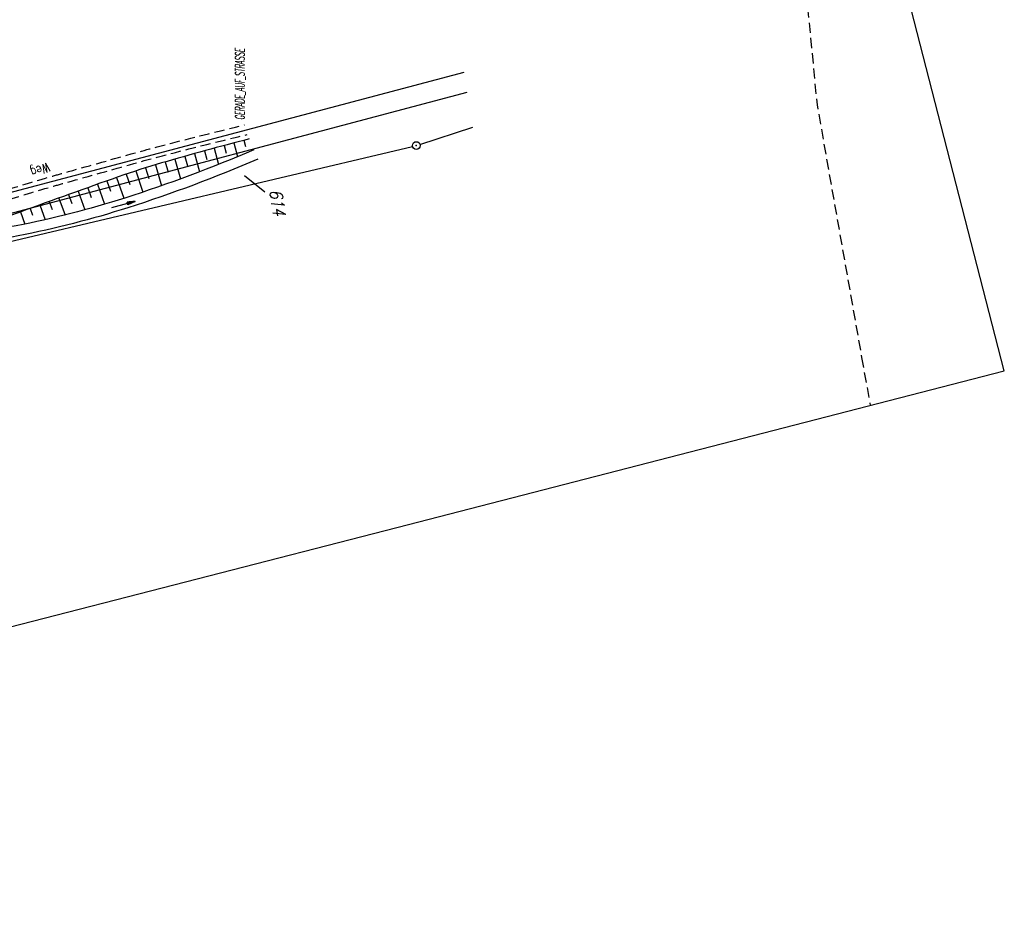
# Model space of a CAD drawing. Extents: x 447426 to 448116, y 440349 to 441552.
# Tile 10 of 96: x 447923 to 448116, y 440349 to 440522. Entities that reach past the tile are written whole.
import ezdxf

# ---------------------------------------------------------------- set-up
doc = ezdxf.new("R2010")
doc.units = 0
doc.header["$LTSCALE"] = 2
doc.header["$MEASUREMENT"] = 0
doc.linetypes.add('AUSGEZOGEN', pattern=[0])
doc.linetypes.add('GESTRICH-X2', pattern=[1.5, 1, -0.5])
doc.layers.get('0').update_dxf_attribs({"linetype": 'AUSGEZOGEN'})
for name, color, linetype in [('209-FLSTNR', 8, 'AUSGEZOGEN'), ('209-GRENZL', 8, 'AUSGEZOGEN'), ('209-GRENZP', 8, 'AUSGEZOGEN'), ('ANMERKUNG', 7, 'CONTINUOUS'), ('BOESCHG', 250, 'AUSGEZOGEN'), ('MULDE', 250, 'AUSGEZOGEN'), ('PFEILTOP', 200, 'AUSGEZOGEN'), ('Planeinteilung', 250, 'CONTINUOUS'), ('STROMLTG', 4, 'AUSGEZOGEN'), ('WEG', 250, 'GESTRICH-X2')]:
    doc.layers.add(name, color=color, linetype=linetype)
doc.styles.add('ROMANS', font='romans.shx', dxfattribs={"width": 0.8})

# ---------------------------------------------------------------- blocks, each defined once
blk = doc.blocks.new('1135420')
for p, q in [((1135, 420), (0, 420)), ((1135, 297), (1135, 420)), ((1135, 0), (1135, 297))]:
    blk.add_line(p, q)
blk = doc.blocks.new('PFEIL2')
at = {"color": 0}
for p, q in [((0.88, 0), (-2.4, -0.01)), ((0.88, -0.27), (0.88, 0.28)), ((0.88, 0.28), (2.43, 0.01)), ((0.91, 0.27), (0.88, 0.26)), ((0.97, 0.26), (0.88, 0.25)), ((1.02, 0.25), (0.88, 0.23)), ((1.07, 0.24), (0.88, 0.21)), ((1.13, 0.23), (0.88, 0.19)), ((1.18, 0.22), (0.88, 0.17)), ((1.24, 0.21), (0.88, 0.15)), ((1.29, 0.21), (0.88, 0.14)), ((1.34, 0.2), (0.88, 0.12)), ((1.4, 0.19), (0.88, 0.1)), ((1.45, 0.18), (0.88, 0.08)), ((1.51, 0.17), (0.88, 0.06)), ((1.56, 0.16), (0.88, 0.04)), ((1.61, 0.15), (0.88, 0.02)), ((1.67, 0.14), (0.88, 0.01)), ((1.72, 0.13), (0.88, -0.01)), ((1.78, 0.12), (0.88, -0.03)), ((1.83, 0.11), (0.88, -0.05)), ((1.88, 0.1), (0.88, -0.07)), ((1.94, 0.09), (0.88, -0.09)), ((2.05, 0.08), (0.88, -0.12)), ((1.99, 0.08), (0.88, -0.11)), ((2.1, 0.07), (0.88, -0.14)), ((2.15, 0.06), (0.88, -0.16)), ((2.21, 0.05), (0.88, -0.18)), ((2.26, 0.04), (0.88, -0.2)), ((2.32, 0.03), (0.88, -0.22)), ((2.37, 0.02), (0.88, -0.23)), ((2.42, 0.01), (0.88, -0.25)), ((2.43, 0.01), (0.88, -0.27))]:
    blk.add_line(p, q, dxfattribs=at)
blk = doc.blocks.new('GST')
at = {"color": 0}
blk.add_circle((0, 0), 0.75, dxfattribs=at)
blk.add_point((0, 0), dxfattribs=at)

msp = doc.modelspace()

# ---------------------------------------------------------------- linework, layer by layer
at = {"layer": '209-FLSTNR'}
msp.add_line((447971.17, 440488.32), (447967.18, 440491.55), dxfattribs=at)
at = {"layer": '209-GRENZL'}
for p, q in [((447918.46, 440487.56), (448010.26, 440511.89)), ((447910.8, 440481.43), (448010.89, 440507.95)), ((448001.6, 440497.72), (448011.98, 440501.1)), ((447912.47, 440476.58), (448000.16, 440497.32))]:
    msp.add_line(p, q, dxfattribs=at)
at = {"layer": 'BOESCHG'}
for p, q in [((447965.14, 440498), (447965.85, 440495.32)), ((447967.08, 440498.51), (447967.39, 440497.3)), ((447957.42, 440495.91), (447958.41, 440492.35)), ((447959.35, 440496.44), (447959.81, 440494.75)), ((447961.28, 440496.97), (447962.14, 440493.8)), ((447963.21, 440497.49), (447963.6, 440496.02)), ((447951.65, 440494.27), (447952.23, 440492.27)), ((447953.57, 440494.82), (447954.68, 440490.95)), ((447955.5, 440495.37), (447956.02, 440493.51)), ((447945.91, 440492.52), (447947.27, 440488.36)), ((447947.82, 440493.13), (447948.47, 440491.05)), ((447949.73, 440493.71), (447950.95, 440489.62)), ((447940.24, 440490.56), (447940.95, 440488.55)), ((447942.13, 440491.23), (447943.57, 440487.15)), ((447944.01, 440491.89), (447944.72, 440489.82)), ((447934.59, 440488.55), (447935.9, 440484.88)), ((447936.47, 440489.22), (447937.15, 440487.32)), ((447938.36, 440489.89), (447939.75, 440485.97)), ((447928.94, 440486.52), (447929.5, 440484.96)), ((447930.82, 440487.2), (447932.02, 440483.87)), ((447932.7, 440487.88), (447933.33, 440486.12)), ((447923.3, 440484.48), (447924.17, 440482.1)), ((447925.18, 440485.16), (447925.66, 440483.84)), ((447927.06, 440485.84), (447928.11, 440482.94))]:
    msp.add_line(p, q, dxfattribs=at)
msp.add_lwpolyline([(447968.14, 440498.78, 0.007196), (447950.97, 440494.08, 0.014346), (447942.47, 440491.35, 0.002507), (447923.35, 440484.5, -0.005569), (447914.73, 440481.46, -0.008485), (447914.18, 440481.29, -0.003607), (447906.18, 440478.94)], format="xyb", dxfattribs=at)
at = {"layer": 'MULDE', "flags": 128}
for points in [[(447969.06, 440496.67, -0.024188), (447943.73, 440487.2, -0.02972), (447922.44, 440481.76, -0.003512), (447912.75, 440479.96, 0.011245), (447909.68, 440479.34, 0.018234), (447908.86, 440479.12, 0.005794), (447906.25, 440478.29, 0.005511)], [(447969.85, 440494.83, -0.024188), (447944.34, 440485.29, -0.02972), (447922.82, 440479.79, -0.003512), (447913.1, 440477.99, 0.011245), (447910.12, 440477.39, 0.018234), (447909.44, 440477.21, 0.007115), (447906.29, 440476.2, 0.005511)]]:
    msp.add_lwpolyline(points, format="xyb", dxfattribs=at)
at = {"layer": 'STROMLTG', "linetype": 'GESTRICH-X2', "flags": 128}
for points in [[(447923.57, 440897.76), (447929.49, 440889.35), (447939.6, 440875.58), (447952.02, 440857.81), (447972.92, 440826.79), (447972.14, 440819.41), (447982, 440805.37), (447987.72, 440803.76), (448001.07, 440784.75), (448003.34, 440780.55), (448009.4, 440768.5), (448020.04, 440746.45), (448023.64, 440739.53), (448036.37, 440706.6), (448045.51, 440680.31), (448049.42, 440668.44), (448055.3, 440641.41), (448057.71, 440636.38), (448061.77, 440621.85), (448064.09, 440615.02), (448068.05, 440602.18), (448075.52, 440569.58), (448074.86, 440551.08), (448077.02, 440530.72), (448079.45, 440505.49), (448088.2, 440455.96)], [(448088.2, 440455.96), (448089.87, 440446.56)]]:
    msp.add_lwpolyline(points, dxfattribs=at)
at = {"layer": 'WEG', "flags": 128}
for points in [[(447884.3, 440606.54, -0.000657), (447887.8, 440587.22, -0.001381), (447889.43, 440578.02, -0.000023), (447894.65, 440548.02, -0.000283), (447895.07, 440545.59, -0.005784), (447898.01, 440527.3, 0.004131), (447902.05, 440501.69, 0.010679), (447903.55, 440493.7, 0.020641), (447904.58, 440489.62, 0.062757), (447905.29, 440488.02, 0.051489), (447906.56, 440486.32, 0.073251), (447908.05, 440485.12, 0.083047), (447909.63, 440484.52, 0.047709), (447911.54, 440484.31, 0.063939), (447912.96, 440484.48, 0.018655), (447919.12, 440486.27, -0.011123), (447929.38, 440489.42, -0.000325), (447932.47, 440490.29, -0.000077), (447945.5, 440493.96, -0.005887), (447953.67, 440496.15, -0.003446), (447967.7, 440499.63)], [(447886.22, 440606.88, -0.000657), (447889.72, 440587.56, -0.001381), (447891.35, 440578.36, -0.000023), (447896.57, 440548.34, -0.000283), (447896.99, 440545.91, -0.005815), (447899.95, 440527.5, 0.004208), (447903.96, 440502.04, 0.010634), (447905.5, 440493.89, 0.024097), (447906.42, 440490.34, 0.059289), (447907.02, 440489.01, 0.054455), (447907.98, 440487.75, 0.070278), (447909.06, 440486.89, 0.081336), (447910.17, 440486.46, 0.049413), (447911.56, 440486.31, 0.06105), (447912.69, 440486.43, 0.022339), (447918.33, 440488.05, -0.011923), (447928.84, 440491.29, -0.000331), (447931.89, 440492.15, -0.000077), (447944.99, 440495.84, -0.005887), (447953.17, 440498.03, -0.003444), (447967.21, 440501.52)]]:
    msp.add_lwpolyline(points, format="xyb", dxfattribs=at)

# ---------------------------------------------------------------- block references
at = {"layer": '209-GRENZP', "rotation": 279.0411497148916}
msp.add_blockref('GST', (448000.89, 440497.49), dxfattribs=at)
at = {"layer": 'PFEILTOP', "rotation": 15.23739130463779}
msp.add_blockref('PFEIL2', (447943.42, 440485.89), dxfattribs=at)
at = {"layer": 'Planeinteilung', "linetype": 'Continuous', "rotation": 284.4375024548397}
msp.add_blockref('1135420', (447426.45, 441447.77), dxfattribs=at)

# ---------------------------------------------------------------- texts
at = {"layer": '209-FLSTNR', "style": 'ROMANS', "oblique": 15, "width": 0.8}
msp.add_text('614', height=2.5, rotation=279.0411, dxfattribs=at).set_placement((447972.04, 440488.7))
at = {"layer": 'ANMERKUNG', "style": 'ROMANS', "oblique": 7, "width": 0.5}
msp.add_text('GERADE_AUF_STRASSE', height=1.8, rotation=90, dxfattribs=at).set_placement((447967.21, 440502.52))
at = {"layer": 'WEG', "style": 'ROMANS', "width": 0.8}
msp.add_text('Weg', height=1.8, rotation=199.8672, dxfattribs=at).set_placement((447928.63, 440494.17))

doc.saveas('drawing.dxf')
